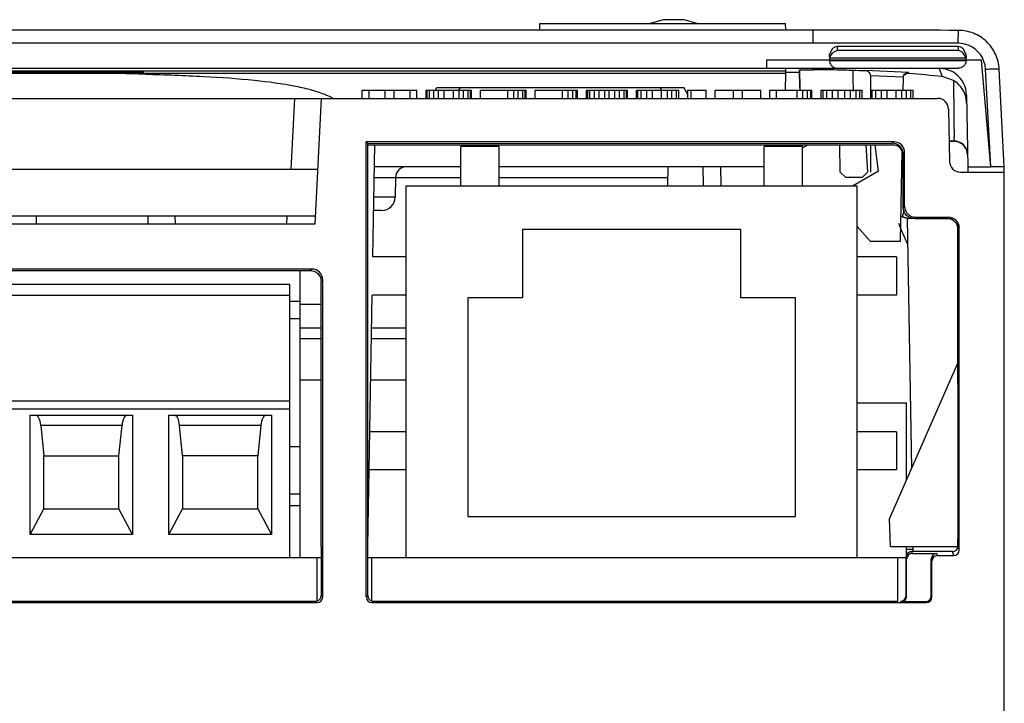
# Model space of a CAD drawing. Header units: millimetres. Extents: x 0 to 700, y 0 to 600.
# Tile 11 of 45: x 276 to 312, y 157 to 182. Entities that reach past the tile are written whole.
import ezdxf

# ---------------------------------------------------------------- set-up
doc = ezdxf.new("R2010")
doc.units = ezdxf.units.MM
doc.header["$LTSCALE"] = 39.111111
doc.layers.get('0').update_dxf_attribs({"linetype": 'CONTINUOUS'})

msp = doc.modelspace()

# ---------------------------------------------------------------- linework, layer by layer
at = {"color": 7, "linetype": 'CONTINUOUS'}
for p, q in [((295.006, 181.943), (295.01, 182.185)), ((295.01, 182.185), (304, 182.185)), ((304.004, 181.943), (304, 182.185)), ((305.005, 181.943), (247.005, 181.943)), ((305.899, 181.344), (305.821, 181.334)), ((310.311, 181.344), (305.899, 181.344)), ((305.607, 180.967), (305.609, 181.059)), ((310.601, 181.059), (310.498, 181.276)), ((310.601, 181.059), (310.603, 180.93)), ((305.605, 180.844), (303.305, 180.844)), ((303.305, 180.844), (303.305, 180.544)), ((310.605, 180.847), (305.605, 180.847)), ((305.605, 180.832), (305.605, 180.847)), ((310.605, 180.832), (310.605, 180.847)), ((311.164, 180.844), (310.605, 180.844)), ((311.506, 176.945), (311.164, 180.844)), ((304.005, 180.44), (246.005, 180.44)), ((246.005, 180.368), (304.005, 180.368)), ((305.005, 180.544), (247.005, 180.544)), ((277.38, 180.41), (271.13, 180.41)), ((271.442, 180.407), (277.067, 180.407)), ((275.505, 180.387), (280.505, 180.417)), ((278.63, 180.417), (277.38, 180.41)), ((280.505, 180.417), (278.63, 180.417)), ((303.993, 179.745), (304.003, 180.347)), ((304.005, 180.368), (304.005, 180.54)), ((304.505, 180.394), (304.005, 180.394)), ((304.516, 179.85), (304.505, 180.488)), ((304.505, 180.472), (304.516, 179.84)), ((305.895, 180.544), (305.005, 180.544)), ((305.895, 180.547), (310.315, 180.547)), ((306.962, 180.449), (306.912, 180.451)), ((307.105, 180.271), (307.105, 179.445)), ((308.3, 180.197), (308.292, 179.744)), ((308.513, 180.355), (308.435, 180.361)), ((310.142, 180.105), (309.731, 180.243)), ((312.005, 176.944), (311.818, 180.516)), ((291.187, 179.76), (291.236, 179.845)), ((291.236, 179.845), (300.274, 179.845)), ((300.422, 179.589), (300.274, 179.845)), ((304.516, 179.84), (304.516, 179.85)), ((288.505, 179.445), (288.505, 179.745)), ((288.505, 179.745), (290.505, 179.745)), ((288.755, 179.445), (288.755, 179.745)), ((289.338, 179.445), (289.338, 179.745)), ((289.672, 179.445), (289.672, 179.745)), ((290.255, 179.445), (290.255, 179.745)), ((290.505, 179.445), (290.505, 179.745)), ((290.838, 179.445), (290.838, 179.745)), ((290.838, 179.745), (292.505, 179.745)), ((290.88, 179.445), (290.88, 179.745)), ((290.963, 179.445), (290.963, 179.745)), ((291.13, 179.445), (291.13, 179.745)), ((291.297, 179.445), (291.297, 179.745)), ((291.505, 179.445), (291.505, 179.745)), ((291.838, 179.445), (291.838, 179.745)), ((292.047, 179.445), (292.047, 179.745)), ((292.213, 179.445), (292.213, 179.745)), ((292.38, 179.445), (292.38, 179.745)), ((292.463, 179.445), (292.463, 179.745)), ((292.505, 179.445), (292.505, 179.745)), ((292.838, 179.445), (292.838, 179.745)), ((292.838, 179.745), (294.505, 179.745)), ((293.838, 179.445), (293.838, 179.745)), ((294.047, 179.445), (294.047, 179.745)), ((294.213, 179.445), (294.213, 179.745)), ((294.38, 179.445), (294.38, 179.745)), ((294.463, 179.445), (294.463, 179.745)), ((294.505, 179.445), (294.505, 179.745)), ((294.838, 179.445), (294.838, 179.745)), ((294.838, 179.745), (296.38, 179.745)), ((295.838, 179.445), (295.838, 179.745)), ((296.047, 179.445), (296.047, 179.745)), ((296.213, 179.445), (296.213, 179.745)), ((296.338, 179.445), (296.338, 179.745)), ((296.38, 179.445), (296.38, 179.745)), ((296.713, 179.445), (296.713, 179.745)), ((296.713, 179.745), (298.213, 179.745)), ((296.755, 179.445), (296.755, 179.745)), ((296.838, 179.445), (296.838, 179.745)), ((297.005, 179.445), (297.005, 179.745)), ((297.172, 179.445), (297.172, 179.745)), ((297.38, 179.445), (297.38, 179.745)), ((297.547, 179.445), (297.547, 179.745)), ((297.755, 179.445), (297.755, 179.745)), ((297.922, 179.445), (297.922, 179.745)), ((298.088, 179.445), (298.088, 179.745)), ((298.172, 179.445), (298.172, 179.745)), ((298.213, 179.445), (298.213, 179.745)), ((298.547, 179.445), (298.547, 179.745)), ((298.547, 179.745), (300.088, 179.745)), ((298.588, 179.445), (298.588, 179.745)), ((298.713, 179.445), (298.713, 179.745)), ((298.922, 179.445), (298.922, 179.745)), ((299.13, 179.445), (299.13, 179.745)), ((299.463, 179.445), (299.463, 179.745)), ((299.672, 179.445), (299.672, 179.745)), ((299.838, 179.445), (299.838, 179.745)), ((300.005, 179.445), (300.005, 179.745)), ((300.088, 179.445), (300.088, 179.745)), ((300.422, 179.445), (300.422, 179.745)), ((300.422, 179.745), (301.088, 179.745)), ((300.547, 179.445), (300.547, 179.745)), ((301.088, 179.445), (301.088, 179.745)), ((301.422, 179.745), (303.088, 179.745)), ((301.422, 179.445), (301.422, 179.745)), ((302.088, 179.445), (302.088, 179.745)), ((302.422, 179.445), (302.422, 179.745)), ((303.088, 179.445), (303.088, 179.745)), ((303.422, 179.745), (304.963, 179.745)), ((303.422, 179.445), (303.422, 179.745)), ((303.672, 179.445), (303.672, 179.745)), ((304.422, 179.445), (304.422, 179.745)), ((304.63, 179.445), (304.63, 179.745)), ((304.797, 179.445), (304.797, 179.745)), ((304.922, 179.445), (304.922, 179.745)), ((304.963, 179.445), (304.963, 179.745)), ((305.297, 179.745), (306.797, 179.745)), ((305.297, 179.445), (305.297, 179.745)), ((305.38, 179.445), (305.38, 179.745)), ((305.505, 179.445), (305.505, 179.745)), ((305.713, 179.445), (305.713, 179.745)), ((305.922, 179.445), (305.922, 179.745)), ((306.172, 179.445), (306.172, 179.745)), ((306.38, 179.445), (306.38, 179.745)), ((306.588, 179.445), (306.588, 179.745)), ((306.713, 179.445), (306.713, 179.745)), ((306.797, 179.445), (306.797, 179.745)), ((307.13, 179.745), (308.672, 179.745)), ((307.13, 179.445), (307.13, 179.745)), ((307.172, 179.445), (307.172, 179.745)), ((307.297, 179.445), (307.297, 179.745)), ((307.505, 179.445), (307.505, 179.745)), ((307.713, 179.445), (307.713, 179.745)), ((308.047, 179.445), (308.047, 179.745)), ((308.255, 179.445), (308.255, 179.745)), ((308.422, 179.445), (308.422, 179.745)), ((308.588, 179.445), (308.588, 179.745)), ((308.672, 179.445), (308.672, 179.745)), ((310.622, 179.561), (310.668, 176.944)), ((244.704, 179.445), (309.565, 179.445)), ((287.005, 179.445), (286.764, 174.845)), ((309.965, 179.052), (309.998, 177.138)), ((307.957, 177.857), (288.648, 177.857)), ((288.648, 177.857), (288.705, 177.799)), ((288.653, 161.193), (288.653, 177.857)), ((288.705, 177.799), (307.905, 177.804)), ((288.705, 177.745), (288.705, 177.799)), ((288.705, 161.245), (288.71, 177.745)), ((288.71, 177.745), (307.912, 177.745)), ((288.89, 173.645), (288.961, 177.745)), ((292.11, 176.245), (292.11, 177.685)), ((293.51, 177.685), (292.11, 177.685)), ((293.51, 176.245), (293.51, 177.685)), ((304.62, 177.685), (303.22, 177.685)), ((303.22, 176.245), (303.22, 177.685)), ((304.62, 177.635), (304.811, 177.745)), ((304.62, 176.245), (304.62, 177.685)), ((306.001, 176.745), (305.984, 177.745)), ((306.942, 177.745), (306.994, 176.745)), ((307.405, 176.784), (307.275, 177.745)), ((307.912, 177.745), (308.14, 177.723)), ((310.159, 177.885), (309.985, 177.885)), ((309.985, 177.884), (310.159, 177.884)), ((309.985, 177.877), (310.159, 177.877)), ((310.314, 177.859), (310.314, 177.852)), ((308.253, 177.508), (308.195, 174.202)), ((308.305, 177.404), (308.305, 177.42)), ((308.305, 175.445), (308.305, 177.404)), ((308.357, 175.497), (308.357, 177.457)), ((286.869, 176.845), (244.568, 176.845)), ((292.11, 176.945), (288.948, 176.945)), ((303.22, 176.945), (293.51, 176.945)), ((299.691, 176.945), (299.679, 176.245)), ((301.616, 176.945), (301.626, 176.245)), ((306.001, 176.745), (306.205, 176.545)), ((307.405, 176.784), (306.471, 176.245)), ((306.805, 176.545), (306.994, 176.745)), ((310.398, 176.745), (312.005, 176.745)), ((310.668, 176.944), (311.505, 176.944)), ((310.668, 176.944), (310.668, 176.749)), ((312.005, 176.75), (312.005, 176.944)), ((312.005, 156.76), (312.005, 176.745)), ((289.726, 176.552), (289.713, 175.836)), ((290.11, 162.645), (290.11, 176.245)), ((290.11, 176.245), (306.62, 176.245)), ((306.805, 176.545), (306.205, 176.545)), ((306.62, 162.645), (306.62, 176.245)), ((289.213, 175.345), (288.92, 175.345)), ((286.764, 174.845), (244.239, 174.845)), ((246.16, 175.145), (286.78, 175.145)), ((276.568, 175.145), (276.574, 174.845)), ((280.661, 175.145), (280.656, 174.845)), ((281.648, 175.145), (281.654, 174.845)), ((285.741, 175.145), (285.736, 174.845)), ((308.264, 175.112), (308.485, 175.045)), ((308.485, 175.045), (308.264, 175.112)), ((308.62, 165.904), (308.461, 175.038)), ((308.745, 175.045), (308.485, 175.045)), ((308.745, 175.045), (310.155, 175.045)), ((308.757, 175.097), (309.957, 175.097)), ((310.31, 163.053), (310.306, 174.893)), ((294.365, 174.645), (294.365, 172.145)), ((302.365, 174.645), (294.365, 174.645)), ((302.365, 172.145), (302.365, 174.645)), ((306.62, 174.757), (307.105, 174.202)), ((310.357, 162.91), (310.357, 174.697)), ((308.195, 174.202), (307.105, 174.202)), ((290.11, 173.645), (288.89, 173.645)), ((308.06, 173.645), (306.62, 173.645)), ((308.06, 173.645), (308.06, 172.245)), ((286.657, 173.197), (242.052, 173.197)), ((256.876, 173.145), (286.602, 173.142)), ((286.215, 173.142), (286.215, 162.645)), ((245.205, 172.645), (285.845, 172.645)), ((285.845, 172.645), (285.845, 162.645)), ((287.005, 163.045), (287.002, 172.742)), ((287.057, 161.193), (287.057, 172.797)), ((285.845, 172.024), (286.215, 172.024)), ((286.215, 171.917), (287.002, 171.917)), ((288.705, 163.045), (288.865, 172.245)), ((290.11, 172.245), (288.865, 172.245)), ((294.365, 172.145), (292.365, 172.145)), ((292.365, 172.145), (292.365, 164.145)), ((304.365, 172.145), (302.365, 172.145)), ((304.365, 164.145), (304.365, 172.145)), ((308.06, 172.245), (306.62, 172.245)), ((286.215, 171.045), (287.002, 171.045)), ((288.845, 171.045), (290.11, 171.045)), ((307.808, 164.052), (310.307, 169.751)), ((286.215, 169.145), (287.003, 169.145)), ((288.811, 169.145), (290.11, 169.145)), ((245.205, 168.375), (285.845, 168.375)), ((306.62, 168.295), (308.43, 168.295)), ((308.43, 165.47), (308.43, 168.295)), ((276.35, 163.487), (276.35, 167.845)), ((276.35, 167.845), (280.1, 167.845)), ((280.1, 167.845), (280.1, 163.487)), ((281.43, 163.487), (281.43, 167.845)), ((281.43, 167.845), (285.18, 167.845)), ((285.18, 167.845), (285.18, 163.487)), ((276.738, 167.474), (276.85, 166.365)), ((279.6, 166.365), (279.712, 167.474)), ((281.93, 166.365), (281.818, 167.474)), ((284.792, 167.474), (284.68, 166.365)), ((290.11, 167.245), (288.778, 167.245)), ((308.06, 167.245), (306.62, 167.245)), ((308.06, 167.245), (308.06, 165.845)), ((285.845, 166.7), (286.215, 166.7)), ((276.85, 164.415), (276.85, 166.365)), ((276.85, 166.365), (279.6, 166.365)), ((279.6, 164.415), (279.6, 166.365)), ((281.93, 166.365), (281.93, 164.415)), ((284.68, 166.365), (281.93, 166.365)), ((284.68, 164.415), (284.68, 166.365)), ((290.11, 165.845), (288.754, 165.845)), ((308.06, 165.845), (306.62, 165.845)), ((285.845, 164.965), (286.215, 164.965)), ((276.35, 163.487), (276.85, 164.415)), ((276.85, 164.415), (279.6, 164.415)), ((280.1, 163.487), (279.6, 164.415)), ((281.43, 163.487), (281.93, 164.415)), ((281.93, 164.415), (284.68, 164.415)), ((284.68, 164.415), (285.18, 163.487)), ((285.845, 164.545), (286.215, 164.545)), ((292.365, 164.145), (304.365, 164.145)), ((307.843, 163.045), (307.808, 164.052)), ((280.1, 163.487), (276.35, 163.487)), ((285.18, 163.487), (281.43, 163.487)), ((310.305, 163.045), (310.309, 163.305)), ((287.004, 163.045), (287.005, 161.245)), ((287.004, 163.045), (287.005, 163.045)), ((307.843, 163.045), (310.305, 163.045)), ((308.43, 162.701), (308.43, 163.045)), ((308.43, 162.945), (308.672, 162.945)), ((308.673, 162.854), (308.67, 163.045)), ((243.6, 162.645), (287.004, 162.645)), ((286.855, 161.045), (286.855, 162.645)), ((288.705, 162.645), (308.41, 162.645)), ((288.855, 161.045), (288.855, 162.645)), ((308.105, 161.045), (308.105, 162.645)), ((308.41, 161.24), (308.41, 162.652)), ((308.448, 162.745), (308.43, 162.745)), ((308.431, 161.219), (308.431, 162.588)), ((310.11, 162.853), (308.609, 162.853)), ((308.631, 162.788), (309.531, 162.788)), ((309.331, 161.219), (309.331, 162.588)), ((309.557, 162.71), (310.157, 162.71)), ((309.357, 161.193), (309.357, 162.509)), ((242.853, 160.993), (286.857, 160.993)), ((243.787, 161.045), (286.855, 161.045)), ((288.853, 160.993), (309.157, 160.993)), ((288.855, 161.045), (308.105, 161.045)), ((309.131, 161.019), (308.231, 161.019))]:
    msp.add_line(p, q, dxfattribs=at)
at = {"color": 9, "linetype": 'CONTINUOUS'}
for p, q in [((305.005, 181.47), (305.005, 181.943)), ((310.322, 181.464), (310.323, 181.937)), ((305.005, 181.47), (247.005, 181.47)), ((305.896, 181.206), (305.899, 181.344)), ((310.311, 181.344), (310.313, 181.206)), ((305.617, 180.93), (310.593, 180.93)), ((305.896, 181.206), (310.313, 181.206)), ((305.605, 180.832), (310.605, 180.832)), ((305.005, 180.491), (305.005, 180.544)), ((308.512, 180.395), (306.912, 180.471)), ((306.912, 180.471), (306.913, 180.459)), ((308.301, 180.217), (307.105, 180.274)), ((308.514, 180.37), (308.512, 180.395)), ((309.622, 180.544), (309.731, 180.243)), ((311.506, 176.945), (311.318, 180.517)), ((292.044, 179.745), (292.102, 179.845)), ((299.465, 179.746), (299.408, 179.845)), ((285.897, 176.845), (286.034, 179.445)), ((307.105, 177.745), (307.105, 176.745)), ((307.957, 177.857), (307.905, 177.804)), ((310.159, 177.885), (310.159, 177.884)), ((308.357, 177.457), (308.305, 177.404)), ((300.992, 176.245), (300.984, 176.945)), ((288.941, 176.552), (292.11, 176.552)), ((293.51, 176.552), (299.684, 176.552)), ((289.713, 175.836), (288.928, 175.836)), ((308.357, 175.497), (308.305, 175.445)), ((308.757, 175.097), (308.705, 175.045)), ((286.602, 173.142), (286.657, 173.197)), ((287.002, 172.742), (287.057, 172.797)), ((285.845, 172.232), (245.205, 172.232)), ((285.845, 171.39), (286.215, 171.39)), ((286.215, 170.652), (287.003, 170.652)), ((288.838, 170.652), (290.11, 170.652)), ((285.845, 168.075), (245.205, 168.075)), ((279.712, 167.474), (276.738, 167.474)), ((284.792, 167.474), (281.818, 167.474)), ((310.357, 162.91), (310.31, 163.053)), ((308.41, 162.652), (308.431, 162.588)), ((308.609, 162.853), (308.631, 162.788)), ((309.331, 162.588), (309.357, 162.509)), ((309.531, 162.788), (309.557, 162.71)), ((310.157, 162.71), (310.11, 162.853)), ((287.005, 161.245), (287.057, 161.193)), ((288.653, 161.193), (288.705, 161.245)), ((308.41, 161.24), (308.431, 161.219)), ((309.331, 161.219), (309.357, 161.193)), ((286.805, 161.045), (286.857, 160.993)), ((288.853, 160.993), (288.88, 161.02)), ((308.21, 161.04), (308.231, 161.019)), ((309.131, 161.019), (309.157, 160.993))]:
    msp.add_line(p, q, dxfattribs=at)
at = {"color": 7, "linetype": 'CONTINUOUS'}
for points in [[(300.766, 182.185), (300.283, 182.327), (299.514, 182.326), (299.043, 182.185)], [(305.821, 181.334), (305.712, 181.276), (305.609, 181.059)], [(310.498, 181.276), (310.389, 181.334), (310.311, 181.344)]]:
    msp.add_lwpolyline(points, dxfattribs=at)
for centre, radius, start, end in [((304.993, -2009.473), 2191.416, 89.860648, 89.999702), ((276.901, 32.661), 147.717, 88.5738, 89.32322), ((305.098, 140.306), 40.185, 88.8858, 90.1326), ((305.067, 137.925), 42.566, 88.1241, 88.9066), ((304.982, 135.423), 45.07, 87.5448, 88.1198), ((304.94, 134.664), 45.83, 83.9988, 85.5284), ((309.622, 179.544), 1, 54.3862, 89.9942), ((309.622, 179.544), 1.001, 0.9968, 54.3831), ((306.493, 179.875), 1.977, 180.9955, 183.039), ((309.624, 179.246), 1.003, 17.608, 58.9302), ((309.626, 179.248), 1, 1.0739, 17.5248), ((309.565, 179.045), 0.4, 1, 90), ((307.905, 177.403), 0.402, 86.8438, 90.0141), ((307.912, 177.345), 0.4, 10.5653, 90), ((310.159, 177.385), 0.5, 1.0155, 89.9999), ((310.158, 177.38), 0.503, 71.9818, 89.944), ((310.159, 177.377), 0.5, 87.154, 90.0038), ((310.159, 177.374), 0.502, 71.9598, 87.1214), ((310.159, 177.375), 0.5, 1.0416, 72.6719), ((307.898, 177.402), 0.407, 2.2626, 20.7973), ((310.398, 177.145), 0.4, 181, 270), ((290.126, 176.545), 0.4, 90, 179), ((289.214, 175.845), 0.5, 270, 359), ((319.005, 179.192), 11.7, 201.6467, 205.6162), ((308.153, 174.944), 0.201, 56.4648, 72.5435), ((309.912, 174.645), 0.4, 1, 90), ((309.957, 174.697), 0.4, 0, 90)]:
    msp.add_arc(centre, radius, start, end, dxfattribs=at)
at = {"color": 9, "linetype": 'CONTINUOUS'}
for centre, radius, start, end in [((304.979, -2038.158), 2219.628, 89.862067, 89.999322), ((310.32, 180.471), 0.993, 88.8572, 89.8665), ((310.318, 180.456), 1.008, 68.5905, 88.7773), ((310.32, 180.464), 0.999, 3.0142, 68.5217), ((620.285, 184.172), 313.847, 180.67607, 180.81617), ((306.494, 179.885), 1.979, 181.0001, 183.3087), ((306.508, 179.886), 1.992, 183.3073, 184.4429)]:
    msp.add_arc(centre, radius, start, end, dxfattribs=at)
at = {"color": 7, "linetype": 'CONTINUOUS'}
for centre, major_axis, ratio, start_param, end_param in [((307.957, 177.457), (0.283, 0.283), 0.999695, -0.785246, 0.785246), ((308.757, 175.497), (-0.283, -0.283), 0.999695, -0.785246, 0.785246), ((286.657, 172.797), (0.283, 0.283), 0.999695, -0.785246, 0.785246), ((276.555, 167.345), (0, 0.5), 0.377358, -1.308997, 0), ((279.894, 167.345), (0, 0.5), 0.377358, 0, 1.308997), ((281.635, 167.345), (0, 0.5), 0.377358, -1.308997, 0), ((284.974, 167.345), (0, 0.5), 0.377358, 0, 1.308997), ((310.109, 163.053), (-0.051, 0.194), 0.997546, -3.400435, -1.830552), ((310.157, 162.91), (-0.063, 0.19), 0.998478, -3.462643, -1.89276), ((308.61, 162.652), (-0.051, 0.194), 0.997546, -0.258842, 1.311041), ((308.631, 162.588), (0.063, -0.19), 0.998478, 2.820542, 4.390425), ((309.531, 162.588), (-0.063, 0.19), 0.998478, -0.32105, 1.248833), ((309.557, 162.509), (0.063, -0.19), 0.998478, 2.820542, 4.390425), ((286.857, 161.193), (-0.141, 0.141), 0.999695, -3.926839, -2.356347), ((286.805, 161.245), (-0.105, 0.17), 0.999319, 2.859963, 4.158754), ((288.853, 161.193), (0.141, 0.141), 0.999695, -3.926839, -2.356347), ((288.905, 161.245), (0.105, 0.17), 0.999319, -4.158754, -2.818178), ((308.21, 161.24), (-0.105, 0.17), 0.999319, 2.588262, 4.158754), ((308.231, 161.219), (0.141, -0.141), 0.999695, -0.785246, 0.785246), ((309.131, 161.219), (0.141, -0.141), 0.999695, -0.785246, 0.785246), ((309.157, 161.193), (0.141, -0.141), 0.999695, -0.785246, 0.785246)]:
    msp.add_ellipse(centre, major_axis=major_axis, ratio=ratio, start_param=start_param, end_param=end_param, dxfattribs=at)
for points, knots in [([(311.818, 180.516), (311.808, 180.704), (311.715, 181.08), (311.378, 181.55), (310.892, 181.863), (310.512, 181.936), (310.323, 181.937)], [0, 0, 0, 0, 0.249876, 0.499904, 0.749992, 1, 1, 1, 1]), ([(305.662, 181.031), (305.677, 181.055), (305.738, 181.133), (305.827, 181.19), (305.896, 181.206)], [0, 0, 0, 0, 0.281104, 1, 1, 1, 1]), ([(310.547, 181.031), (310.533, 181.055), (310.472, 181.133), (310.383, 181.19), (310.313, 181.206)], [0, 0, 0, 0, 0.281104, 1, 1, 1, 1]), ([(305.605, 180.832), (305.606, 180.788), (305.627, 180.705), (305.721, 180.586), (305.829, 180.547), (305.895, 180.547)], [0, 0, 0, 0, 0.296976, 0.556676, 1, 1, 1, 1]), ([(310.605, 180.832), (310.604, 180.788), (310.583, 180.705), (310.488, 180.586), (310.38, 180.547), (310.315, 180.547)], [0, 0, 0, 0, 0.296976, 0.556676, 1, 1, 1, 1]), ([(280.577, 180.332), (281.287, 180.314), (282.617, 180.267), (284.45, 180.14), (285.773, 179.967), (286.637, 179.768), (286.997, 179.649), (287.157, 179.583)], [0, 0, 0, 0, 0.320539, 0.600414, 0.829026, 0.921896, 1, 1, 1, 1]), ([(304.505, 180.488), (304.505, 180.489), (304.508, 180.488), (304.512, 180.489), (304.521, 180.489), (304.539, 180.489), (304.572, 180.489), (304.625, 180.49), (304.695, 180.49), (304.782, 180.491), (304.888, 180.491), (304.964, 180.491), (305.005, 180.491)], [0, 0, 0, 0, 0.003077, 0.012541, 0.028871, 0.052534, 0.12355, 0.22793, 0.367387, 0.542696, 0.753959, 1, 1, 1, 1]), ([(306.912, 180.471), (306.956, 180.469), (307.056, 180.432), (307.105, 180.329), (307.105, 180.274)], [0, 0, 0, 0, 0.447608, 1, 1, 1, 1]), ([(308.301, 180.217), (308.307, 180.271), (308.364, 180.369), (308.468, 180.397), (308.512, 180.395)], [0, 0, 0, 0, 0.551907, 1, 1, 1, 1]), ([(308.348, 180.302), (308.368, 180.327), (308.422, 180.363), (308.484, 180.372), (308.514, 180.37)], [0, 0, 0, 0, 0.524223, 1, 1, 1, 1]), ([(287.157, 179.583), (287.183, 179.572), (287.28, 179.531), (287.375, 179.484), (287.442, 179.446)], [0, 0, 0, 0, 0.264657, 1, 1, 1, 1]), ([(312.005, 176.944), (312.005, 176.945), (312, 176.943), (311.994, 176.945), (311.982, 176.944), (311.965, 176.944), (311.944, 176.944), (311.908, 176.944), (311.854, 176.944), (311.779, 176.945), (311.661, 176.945), (311.569, 176.945), (311.505, 176.945)], [0, 0, 0, 0, 0.004854, 0.019269, 0.04307, 0.076084, 0.118075, 0.168566, 0.292878, 0.44441, 0.617411, 1, 1, 1, 1]), ([(308.717, 175.043), (308.613, 175.043), (308.394, 175.124), (308.305, 175.341), (308.305, 175.445)], [0, 0, 0, 0, 0.500505, 1, 1, 1, 1]), ([(286.589, 173.145), (286.693, 173.145), (286.912, 173.064), (287.002, 172.846), (287.002, 172.742)], [0, 0, 0, 0, 0.500649, 1, 1, 1, 1])]:
    msp.add_open_spline(points, degree=3, knots=knots, dxfattribs=at)
for points in [[(305.617, 180.93), (305.609, 180.903), (305.605, 180.875), (305.605, 180.847)], [(305.617, 180.93), (305.627, 180.966), (305.643, 181), (305.662, 181.031)], [(310.593, 180.93), (310.583, 180.966), (310.567, 181), (310.547, 181.031)], [(310.593, 180.93), (310.601, 180.903), (310.605, 180.875), (310.605, 180.847)], [(308.301, 180.217), (308.3, 180.211), (308.299, 180.204), (308.3, 180.197)], [(308.114, 177.745), (308.059, 177.779), (307.993, 177.8), (307.927, 177.804)], [(308.213, 177.66), (308.185, 177.693), (308.151, 177.722), (308.114, 177.745)], [(308.279, 177.547), (308.263, 177.588), (308.241, 177.626), (308.213, 177.66)], [(308.264, 175.112), (308.249, 175.122), (308.231, 175.13), (308.214, 175.136)]]:
    msp.add_open_spline(points, degree=3, dxfattribs=at)
at = {"color": 9, "linetype": 'CONTINUOUS'}
for points, knots in [([(311.318, 180.517), (311.382, 180.52), (311.474, 180.524), (311.592, 180.527), (311.667, 180.528), (311.727, 180.527), (311.775, 180.525), (311.799, 180.522), (311.817, 180.52), (311.818, 180.516)], [0, 0, 0, 0, 0.381159, 0.553391, 0.704272, 0.828195, 0.920677, 0.97813, 1, 1, 1, 1]), ([(310.142, 180.105), (310.144, 179.946), (310.149, 179.642), (310.155, 179.21), (310.159, 178.83), (310.162, 178.549), (310.163, 178.355), (310.164, 178.234), (310.164, 178.131), (310.164, 178.046), (310.163, 177.979), (310.163, 177.935), (310.161, 177.91), (310.161, 177.897), (310.16, 177.891), (310.16, 177.886), (310.159, 177.886)], [0, 0, 0, 0, 0.215184, 0.410914, 0.583272, 0.72908, 0.791123, 0.845531, 0.892044, 0.930439, 0.960548, 0.982217, 0.989858, 0.995363, 0.998733, 1, 1, 1, 1]), ([(308.265, 175.111), (308.264, 175.106), (308.284, 175.148), (308.288, 175.153), (308.294, 175.167)], [0, 0, 0, 0, 0.25788, 1, 1, 1, 1]), ([(308.294, 175.167), (308.3, 175.179), (308.324, 175.24), (308.337, 175.306), (308.342, 175.359)], [0, 0, 0, 0, 0.192875, 1, 1, 1, 1])]:
    msp.add_open_spline(points, degree=3, knots=knots, dxfattribs=at)

doc.saveas('drawing.dxf')
